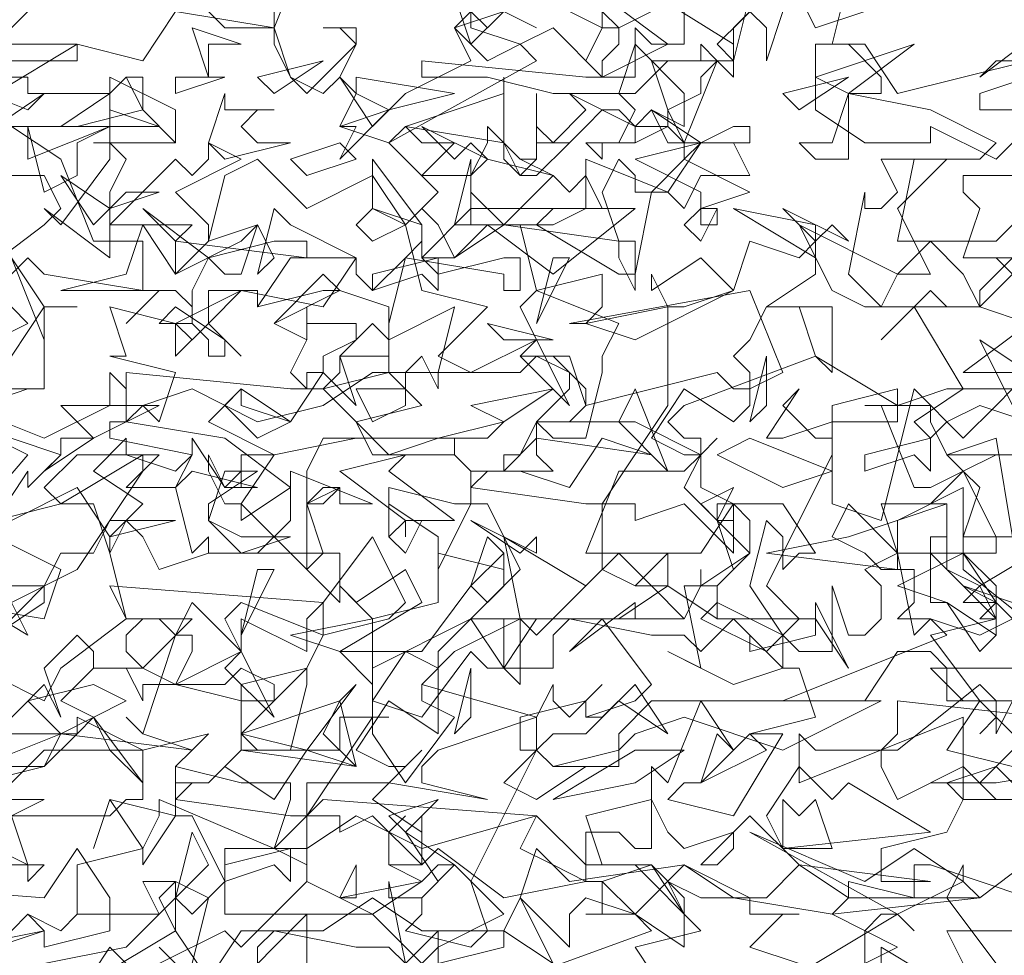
# Model space of a CAD drawing. Header units: millimetres. Extents: x 4234 to 4704, y 1542 to 2004.
# Tile 224 of 256: x 4510.99 to 4516.96, y 1742.47 to 1748.14. Entities that reach past the tile are written whole.
import ezdxf

# ---------------------------------------------------------------- set-up
doc = ezdxf.new("R2010")
doc.units = ezdxf.units.MM
doc.layers.add('BOD', color=40, linetype='Continuous')
doc.layers.add('DIMENSIONS', color=7, linetype='Continuous')

# ---------------------------------------------------------------- blocks, each defined once
blk = doc.blocks.new('A$Cf9015526')
at = {"color": 116, "lineweight": 0, "true_color": 0x136734}
for points in [[(0.5552, 1.5545), (0.644, 1.5767), (0.6662, 1.6211), (0.5552, 1.6211)], [(0.4886, 1.8432), (0.6218, 1.9986), (0.533, 2.0431)], [(2.1097, 2.5538), (1.9098, 2.4872), (1.9098, 2.465), (1.9542, 2.465)], [(1.9986, 1.8876), (1.9098, 1.8876), (1.8876, 1.8876), (1.8876, 1.9542), (1.7988, 1.9098), (1.7988, 1.8654), (1.8876, 1.8654), (1.7988, 1.821), (1.8654, 1.7988), (1.9098, 1.7322), (1.932, 1.7544), (1.932, 1.7988), (1.8876, 1.821), (1.9542, 1.7988)], [(2.0875, 1.71), (1.8654, 1.71), (1.8432, 1.71), (1.8876, 1.6655), (1.9986, 1.6655)], [(2.0209, 1.5545), (1.932, 1.6433), (1.9098, 1.6211), (1.932, 1.6433), (1.932, 1.6655), (1.9098, 1.6877), (1.7988, 1.5989), (1.7766, 1.5989), (1.7766, 1.5767), (1.7988, 1.5323), (1.8876, 1.5767), (1.932, 1.5323), (1.9764, 1.5323)], [(1.9764, 1.3991), (1.8432, 1.4435), (1.821, 1.4435), (1.821, 1.3991), (1.7322, 1.4213), (1.7322, 1.3991), (1.71, 1.3768), (1.7988, 1.3324), (1.7544, 1.3102), (1.821, 1.2436), (1.8876, 1.3102), (1.8654, 1.3546), (1.9764, 1.3546)], [(0.9993, 1.288), (0.9993, 1.3546), (0.9993, 1.3768), (0.8883, 1.2658)], [(0.8217, 1.3102), (0.7995, 1.3324), (0.8217, 1.3102)], [(0.8439, 1.3102), (0.8661, 1.3991), (0.8217, 1.4213), (0.7773, 1.4213), (0.7995, 1.3768), (0.6884, 1.3768), (0.6662, 1.3546), (0.6218, 1.3768), (0.6662, 1.3546), (0.6884, 1.3768), (0.6884, 1.4435), (0.7773, 1.4657), (0.7995, 1.5101), (0.7995, 1.5323), (0.9549, 1.4657), (0.9771, 1.5323), (0.9771, 1.5545), (0.9549, 1.5545), (0.9327, 1.5545), (0.9105, 1.5545), (0.8217, 1.5767), (0.8439, 1.5989), (0.7773, 1.6211), (0.755, 1.6433), (0.7773, 1.6211), (0.8217, 1.7544), (0.8439, 1.7544), (0.8439, 1.7322), (0.8217, 1.6877), (0.9105, 1.6655), (0.9105, 1.6877), (0.9993, 1.71), (0.9549, 1.6655), (0.9327, 1.6655), (0.9105, 1.6655), (0.9105, 1.5989), (1.0437, 1.5989), (1.0437, 1.6433), (1.0659, 1.6433), (1.1104, 1.6433), (1.0882, 1.6433), (1.0882, 1.6211), (1.1326, 1.5545), (1.1992, 1.6433), (1.1548, 1.6655), (1.1548, 1.6877), (1.177, 1.71), (1.1326, 1.7322), (1.0882, 1.6655), (1.0882, 1.6877), (1.0437, 1.7322), (1.1548, 1.7322), (1.2214, 1.821), (1.2436, 1.7988), (1.288, 1.8432), (1.2436, 1.932), (1.2214, 1.932), (1.177, 1.8432), (1.177, 1.8876), (1.1104, 1.932), (1.1104, 1.8876), (1.1104, 1.9542), (1.1992, 1.932), (1.2214, 1.932), (1.2214, 1.9764), (1.1992, 1.9986), (1.2214, 1.9764), (1.2658, 1.9764), (1.2436, 1.9764), (1.2214, 1.9542), (1.3768, 1.932), (1.3991, 1.932), (1.4879, 2.0653), (1.4879, 2.1985), (1.5101, 2.1985), (1.5767, 2.2207), (1.5989, 2.2873), (1.6655, 2.2651), (1.6877, 2.2873), (1.6877, 2.2429), (1.6211, 2.1985), (1.71, 2.1985), (1.71, 2.1097), (1.6877, 2.1319), (1.6655, 2.1985), (1.6433, 2.1985), (1.6211, 2.1985), (1.5989, 2.1541), (1.5767, 2.1319), (1.5989, 2.1097), (1.5989, 2.0653), (1.5767, 2.0431), (1.5101, 2.0875), (1.4657, 2.0209), (1.5101, 1.9986), (1.5323, 1.9986), (1.5545, 2.0209), (1.5323, 1.9986), (1.5101, 1.9542), (1.5545, 1.9098), (1.5767, 1.9098), (1.5545, 1.9098), (1.5545, 1.932), (1.5767, 1.932), (1.5767, 1.8654), (1.5101, 1.932), (1.4435, 1.9098), (1.4435, 1.932), (1.4213, 1.932), (1.3991, 1.932), (1.3991, 1.8432), (1.4435, 1.821), (1.4879, 1.8654), (1.4879, 1.821), (1.4657, 1.821), (1.4435, 1.821), (1.3991, 1.8432), (1.3102, 1.7544), (1.288, 1.7766), (1.1992, 1.7322), (1.1548, 1.6877), (1.3102, 1.6433), (1.3324, 1.6877), (1.3324, 1.6655), (1.3546, 1.6433), (1.3991, 1.6877), (1.3768, 1.6655), (1.3768, 1.6433), (1.3991, 1.6433), (1.4435, 1.6877), (1.4879, 1.6211), (1.4213, 1.6655), (1.3768, 1.6211), (1.3324, 1.6211), (1.3102, 1.5989), (1.3324, 1.5767), (1.3768, 1.5767), (1.3102, 1.5323), (1.2658, 1.5545), (1.3102, 1.5989), (1.3102, 1.6433), (1.177, 1.5989), (1.1548, 1.5767), (1.1548, 1.5545), (1.2436, 1.5323), (1.1104, 1.5545), (0.9993, 1.5545), (0.9993, 1.4435), (0.9549, 1.4657), (0.8883, 1.4657), (0.8883, 1.3768), (1.0882, 1.3768), (1.1548, 1.3102), (1.177, 1.3324), (1.177, 1.3546), (1.177, 1.3324), (1.2658, 1.3768), (1.1992, 1.4435), (1.177, 1.4435), (1.1548, 1.4213), (1.1104, 1.4435), (1.1104, 1.4879), (1.1326, 1.5101), (1.1104, 1.4879), (1.1104, 1.4435), (1.1326, 1.4435), (1.1548, 1.4435), (1.177, 1.4657), (1.2658, 1.3991), (1.3768, 1.4213), (1.3768, 1.4879), (1.4213, 1.4879), (1.4435, 1.4657), (1.4657, 1.4657), (1.4657, 1.5767), (1.4879, 1.5545), (1.5323, 1.6655), (1.5767, 1.5989), (1.5545, 1.6211), (1.5323, 1.5545), (1.5101, 1.5545), (1.4879, 1.5323), (1.5767, 1.5101), (1.6433, 1.6211), (1.6211, 1.6211), (1.5989, 1.6211), (1.6877, 1.6433), (1.6655, 1.71), (1.6433, 1.71), (1.5767, 1.6877), (1.4879, 1.7322), (1.5323, 1.71), (1.5101, 1.821), (1.5545, 1.821), (1.5545, 1.7988), (1.5323, 1.7766), (1.6211, 1.7322), (1.6655, 1.7766), (1.6211, 1.821), (1.71, 1.9986), (1.71, 2.0209), (1.71, 2.0653), (1.7988, 2.0875), (1.7988, 2.0653), (1.8654, 2.0875), (1.8876, 2.0875), (1.821, 2.1985), (1.7766, 2.1541), (1.8432, 2.2207), (1.8654, 2.1985), (1.9098, 2.1985), (1.9542, 2.2429), (1.932, 2.2651), (1.9542, 2.2429)], [(1.9986, 2.354), (1.932, 2.2873), (1.9098, 2.2873), (1.8876, 2.2873), (1.7988, 2.2873), (1.821, 2.3984), (1.9098, 2.3984), (1.932, 2.4206), (1.8432, 2.465), (1.7322, 2.4872), (1.7322, 2.465), (1.7322, 2.4206), (1.7322, 2.3984), (1.6877, 2.3984), (1.6655, 2.4206), (1.71, 2.4206), (1.7322, 2.4872), (1.7544, 2.4872), (1.7766, 2.4872), (1.7766, 2.5094), (1.7322, 2.5538), (1.6877, 2.5538), (1.7544, 2.5538), (1.7988, 2.4872), (1.9764, 2.5316)], [(0.8661, 2.5982), (0.8883, 2.576), (0.9549, 2.576), (0.9993, 2.6871)], [(0.9549, 2.5982), (0.9549, 2.576), (0.8217, 2.5982), (0.7773, 2.5316), (0.6884, 2.5538), (0.5774, 2.4872), (0.5552, 2.4206), (0.5774, 2.4872), (0.4886, 2.5094), (0.4664, 2.5094), (0.4886, 2.5094), (0.533, 2.5316), (0.4886, 2.576), (0.5996, 2.576), (0.644, 2.6205)], [(1.5989, 2.6205), (1.5767, 2.5316), (1.4879, 2.5316), (1.4435, 2.4872), (1.3324, 2.4872), (1.2436, 2.5094), (1.177, 2.5094), (1.1548, 2.5094), (1.1548, 2.5316), (1.3768, 2.5094), (1.4435, 2.5094), (1.4435, 2.5316), (1.4435, 2.576), (1.4657, 2.5538), (1.5101, 2.5538), (1.5101, 2.6205)], [(1.2658, 2.5982), (1.3102, 2.576), (1.2658, 2.5982)], [(1.7322, 2.6427), (1.71, 2.5538), (1.6877, 2.5538), (1.6877, 2.465), (1.7544, 2.4206), (1.8432, 2.4206), (1.8432, 2.4428), (1.932, 2.3984), (1.9542, 2.4206)], [(1.9986, 2.3762), (1.8876, 2.3762), (1.8876, 2.354), (1.9098, 2.3318), (1.8876, 2.2651), (1.9542, 2.2651), (1.9098, 2.2207), (1.9098, 2.1985), (1.9764, 2.1763), (1.8876, 2.1097), (1.9764, 2.1097)], [(1.9542, 2.0875), (1.932, 2.0653), (1.8876, 2.0209), (1.821, 2.0875), (1.7766, 1.9098), (1.71, 1.932), (1.71, 2.0431), (1.6433, 2.0209), (1.6211, 2.0209), (1.6655, 2.0875), (1.6433, 2.0653), (1.6877, 2.0209), (1.71, 2.0209), (1.71, 2.0431), (1.7988, 2.0431), (1.7988, 2.0653), (1.6877, 2.1319), (1.5101, 2.0653), (1.4879, 2.0431), (1.5101, 2.0209), (1.5323, 2.0209), (1.5323, 1.9542), (1.5767, 1.932), (1.6433, 1.932), (1.6877, 1.8654), (1.6655, 1.8654), (1.6433, 1.8432), (1.6433, 1.8876), (1.6211, 1.9098), (1.5989, 1.821), (1.6433, 1.7544), (1.6655, 1.7322), (1.71, 1.7322), (1.71, 1.821), (1.7322, 1.7544), (1.7544, 1.7544), (1.7766, 1.7766), (1.7766, 1.821), (1.7544, 1.8432), (1.7988, 1.8654), (1.821, 1.7544), (1.8432, 1.7766), (1.9098, 1.7544), (1.9542, 1.7766), (1.932, 1.7988), (1.8876, 1.7988), (1.9098, 1.821), (1.8654, 1.8432), (1.8654, 1.932), (1.8432, 1.932), (1.8876, 1.9764), (1.8654, 1.9986), (1.9542, 1.9986), (1.932, 1.9986), (1.8876, 1.9764), (1.9098, 1.9542), (1.8876, 1.8876), (1.8876, 1.8432), (1.9986, 1.7544)], [(1.9542, 1.6655), (1.932, 1.6211), (1.932, 1.6433), (1.9098, 1.6655), (1.8654, 1.5989), (1.9542, 1.5767)], [(1.9764, 1.5323), (1.932, 1.5767), (1.8654, 1.5545), (1.8876, 1.5323), (1.8654, 1.4879), (1.7766, 1.4657), (1.7766, 1.4435), (1.7766, 1.4213), (1.8432, 1.4213), (1.6655, 1.4435), (1.5989, 1.5101), (1.5323, 1.4435), (1.5545, 1.4435), (1.5767, 1.4657), (1.5767, 1.4879), (1.5101, 1.4657), (1.4879, 1.4879), (1.4657, 1.5323), (1.3768, 1.5101), (1.3991, 1.4435), (1.4657, 1.4435), (1.3991, 1.4213), (1.4435, 1.3768), (1.5101, 1.3324), (1.5101, 1.3768), (1.4879, 1.4213), (1.5323, 1.3991), (1.5989, 1.3991), (1.5989, 1.3768), (1.6655, 1.3768), (1.6433, 1.3768), (1.5989, 1.3324), (1.6655, 1.3102)], [(1.6877, 1.3102), (1.7988, 1.3768), (1.821, 1.3546), (1.7988, 1.3768), (1.7766, 1.3768), (1.7544, 1.3546), (1.7544, 1.3102)], [(1.7766, 1.3102), (1.7766, 1.3324), (1.8876, 1.2658)], [(1.932, 1.3102), (1.8654, 1.3991), (1.8876, 1.4435), (1.8876, 1.4213), (1.9098, 1.3991), (1.9986, 1.4657)], [(0.7773, 1.288), (0.7328, 1.3324), (0.6884, 1.2658)], [(0.644, 1.3102), (0.755, 1.3324), (0.8217, 1.3991), (0.8439, 1.3768), (0.8883, 1.4213), (0.8439, 1.5101), (0.8217, 1.5101), (0.7773, 1.4435), (0.7773, 1.4657), (0.7328, 1.5323), (0.7106, 1.4657), (0.7328, 1.5323), (0.8217, 1.5101), (0.8217, 1.5545), (0.8217, 1.5767), (0.8217, 1.5545), (0.8661, 1.5545), (0.8439, 1.5545), (0.8217, 1.5323), (0.9771, 1.5101), (0.9993, 1.5101), (1.0882, 1.6433), (1.0882, 1.7766), (1.177, 1.7988), (1.177, 1.8654), (1.2658, 1.8432), (1.2658, 1.8654), (1.2658, 1.821), (1.2214, 1.7766), (1.288, 1.7766), (1.288, 1.6877), (1.2658, 1.71), (1.2658, 1.7766), (1.2436, 1.7766), (1.2214, 1.7766), (1.177, 1.7322), (1.177, 1.71), (1.177, 1.6877), (1.177, 1.6433), (1.177, 1.6211), (1.1104, 1.6655), (1.0659, 1.5989), (1.1104, 1.5767), (1.1326, 1.5767), (1.1548, 1.5989), (1.1326, 1.5767), (1.0882, 1.5323), (1.1548, 1.4879), (1.1548, 1.5101), (1.1548, 1.4435), (1.0882, 1.5101), (1.0437, 1.4879), (1.0437, 1.5101), (1.0215, 1.5101), (0.9993, 1.5101), (0.9993, 1.4213), (1.0437, 1.3991), (1.0659, 1.4435), (1.0659, 1.4213), (1.0659, 1.3991), (1.0437, 1.3991), (0.9993, 1.4213), (0.9105, 1.3324), (0.8883, 1.3546), (0.7995, 1.3102)], [(1.1326, 1.3102), (1.1104, 1.4213), (1.1104, 1.3991), (1.1548, 1.3991), (1.1548, 1.3768), (1.1326, 1.3546), (1.2214, 1.3324), (1.2436, 1.3546), (1.2214, 1.4213), (1.3102, 1.5989), (1.288, 1.5989), (1.288, 1.6433), (1.3768, 1.6655), (1.3768, 1.6433), (1.4435, 1.6655), (1.4657, 1.6877), (1.3991, 1.7766), (1.3546, 1.7322), (1.4435, 1.7988), (1.4435, 1.7766), (1.5101, 1.7766), (1.5323, 1.821), (1.5323, 1.8432), (1.5323, 1.821), (1.5989, 1.8654), (1.5989, 1.9098), (1.5767, 1.932), (1.5323, 1.8654), (1.4879, 1.8654), (1.4657, 1.8654), (1.3768, 1.8654), (1.4213, 1.9764), (1.5101, 1.9764), (1.5323, 1.9986), (1.4435, 2.0431), (1.3324, 2.0431), (1.3102, 2.0431), (1.3102, 1.9986), (1.3324, 1.9764), (1.2658, 1.9764), (1.2658, 1.9986), (1.288, 1.9986), (1.3102, 2.0431), (1.3546, 2.0431), (1.3768, 2.0653), (1.3768, 2.0875), (1.3324, 2.1319), (1.288, 2.1319), (1.3546, 2.1319), (1.3768, 2.0653), (1.5545, 2.1097), (1.5767, 2.0875), (1.5989, 2.0875), (1.6433, 2.1097), (1.5989, 2.2207), (1.3546, 2.1763), (1.3768, 2.1763), (1.3991, 2.1985), (1.3991, 2.2429), (1.3102, 2.2207), (1.288, 2.3095), (1.1992, 2.3095), (1.2214, 2.3984), (1.2214, 2.3762), (1.2436, 2.3984), (1.2214, 2.3762), (1.2214, 2.354), (1.2658, 2.3095), (1.3324, 2.3762), (1.3546, 2.354), (1.3768, 2.3762), (1.3991, 2.3318), (1.3324, 2.3318), (1.3102, 2.3095), (1.4213, 2.2429), (1.4435, 2.2429), (1.4657, 2.354), (1.5101, 2.3984), (1.5101, 2.4206), (1.4879, 2.4428), (1.4435, 2.4206), (1.4435, 2.4428), (1.4213, 2.465), (1.3991, 2.465), (1.3768, 2.4428), (1.3546, 2.4206), (1.3102, 2.4206), (1.3102, 2.4872), (1.3102, 2.4428), (1.3324, 2.4206), (1.3768, 2.465), (1.3546, 2.4872), (1.4435, 2.4428), (1.4879, 2.4428), (1.4879, 2.465), (1.5101, 2.4206), (1.5545, 2.5316), (1.5767, 2.5094), (1.5767, 2.5316), (1.5767, 2.5538), (1.3991, 2.6649)], [(1.3991, 2.6205), (1.4879, 2.5538), (1.3991, 2.5094), (1.3324, 2.576), (1.288, 2.5538), (1.3102, 2.5316), (1.1104, 2.4206), (1.0437, 2.4428), (1.0659, 2.4872), (1.0437, 2.5094), (1.0215, 2.4872), (0.9771, 2.5094), (0.9549, 2.5538), (0.9549, 2.576), (0.9771, 2.5094), (0.9993, 2.4872), (1.0659, 2.5538), (1.0437, 2.576), (1.0215, 2.576), (1.0659, 2.576), (1.0659, 2.5538), (1.0437, 2.5094), (1.0882, 2.4428), (1.1326, 2.4872), (1.2214, 2.5316), (1.1992, 2.576), (1.2658, 2.5982)], [(0.5996, 2.5538), (0.6884, 2.5538), (0.6884, 2.5316), (0.5108, 2.5316)], [(0.5108, 2.5094), (0.6218, 2.465), (0.644, 2.4872), (0.5774, 2.4428)], [(0.5774, 2.2207), (0.6218, 2.1763), (0.5774, 2.1541)], [(1.9986, 2.5316), (1.932, 2.5316), (1.9098, 2.5094), (1.9986, 2.576)], [(0.7106, 2.4206), (0.8217, 2.4206), (0.7106, 2.4206)], [(0.533, 2.0653), (0.644, 2.0209), (0.7328, 2.0653), (0.7328, 2.1097), (0.755, 2.0875), (0.755, 2.0431), (0.7328, 2.0431), (0.7328, 2.0209), (0.8439, 1.9986), (0.8217, 1.9764), (0.755, 1.9986), (0.6884, 1.9986), (0.644, 1.9542), (0.6662, 1.932), (0.5774, 1.9098), (0.6218, 1.9764), (0.6218, 1.9542), (0.6662, 1.9986), (0.533, 2.0431)], [(2.0209, 1.8876), (1.9098, 1.821), (1.932, 1.7766), (1.932, 1.7544), (1.8654, 1.7988), (1.8432, 1.7988), (1.8432, 1.8876), (1.8654, 1.8876), (1.8654, 1.8654), (1.932, 1.8654), (1.932, 1.8876), (1.8876, 1.9764), (1.8432, 1.9542), (1.821, 1.9542), (1.7766, 2.0653), (1.7544, 2.0653), (1.8432, 2.0653), (1.8432, 2.0431), (1.8654, 1.9986), (1.932, 2.0209), (1.9542, 1.8876)], [(0.5552, 1.5767), (0.6662, 1.6211), (0.8439, 1.5989), (0.8661, 1.6211), (0.7773, 1.5989), (0.644, 1.5989), (0.5996, 1.5545)], [(0.5996, 1.5323), (0.6218, 1.5323), (0.644, 1.5323), (0.5996, 1.5101), (0.6218, 1.4435), (0.5996, 1.4435)], [(0.5108, 1.7988), (0.644, 1.7766), (0.6662, 1.8432), (0.5774, 1.8876)], [(0.5996, 1.9098), (0.6884, 1.9542), (0.7328, 1.8876), (0.7773, 1.932), (0.7106, 1.9764), (0.755, 2.0209), (0.755, 1.9986), (0.7995, 1.9986), (0.755, 1.9542), (0.8217, 1.9542), (0.8439, 1.9986), (0.8439, 2.0209), (0.8883, 1.9542), (0.9105, 1.9764), (0.8883, 1.9542), (0.9327, 1.9542), (0.8439, 1.9764), (0.8217, 1.9542), (0.8439, 1.8654), (0.8661, 1.8876), (0.8661, 1.8654), (0.9327, 1.8654), (0.9771, 1.9098), (0.9771, 1.9764), (1.0882, 1.932), (1.0437, 1.932), (1.0437, 1.9542), (1.0215, 1.9542), (0.9993, 1.932), (1.0215, 1.8654), (1.0437, 1.8654), (1.0437, 1.7988), (0.9993, 1.8432), (1.0215, 1.8654), (0.8661, 1.8654), (0.7995, 1.8432), (0.7773, 1.8876), (0.755, 1.9098), (0.7328, 1.8654), (0.755, 1.7766), (0.8439, 1.7766), (0.7773, 1.71), (0.8217, 1.6877), (0.9105, 1.7322), (0.8883, 1.7766), (0.9105, 1.7988), (1.0215, 1.7544), (0.9993, 1.71), (0.9993, 1.6877), (0.9771, 1.5989), (0.9327, 1.5989), (0.9105, 1.6211), (0.9549, 1.6655), (0.9549, 1.6877), (0.9105, 1.71), (0.8883, 1.6877), (0.7773, 1.6877), (0.7773, 1.6655), (0.755, 1.71), (0.7328, 1.71), (0.7106, 1.71), (0.7106, 1.7322), (0.6884, 1.7544), (0.644, 1.71), (0.6662, 1.6433), (0.644, 1.6877), (0.5774, 1.6211)], [(0.5996, 1.5767), (0.644, 1.5767), (0.6884, 1.6211), (0.5552, 1.6211)], [(0.5108, 1.7322), (0.644, 1.6655), (0.6662, 1.71), (0.755, 1.7766), (0.7328, 1.821), (1.0215, 1.7988), (1.0882, 1.8876), (1.1326, 1.7988), (1.1104, 1.7766), (1.0215, 1.7544), (1.0215, 1.7766), (1.0215, 1.7988), (0.9993, 1.7766), (0.9993, 1.7322), (0.9105, 1.7766), (0.9105, 1.7544), (0.9105, 1.7322), (0.8439, 1.7988), (0.8217, 1.7544), (0.7995, 1.7766), (0.7773, 1.7766), (0.755, 1.7544), (0.755, 1.7322), (0.7773, 1.71), (0.7106, 1.71), (0.6662, 1.6655), (0.7106, 1.6433), (0.7773, 1.5545), (0.7773, 1.5323), (0.755, 1.5323), (0.7328, 1.5101), (0.533, 1.5101)], [(0.2887, 1.288), (0.3775, 1.3546), (0.3553, 1.4213), (0.644, 1.3991), (0.6884, 1.4657), (0.7328, 1.3991), (0.7328, 1.3546), (0.644, 1.3324), (0.644, 1.3546), (0.6218, 1.3768), (0.5996, 1.3546), (0.5996, 1.3324), (0.533, 1.3546), (0.5108, 1.3324), (0.4664, 1.3768), (0.4219, 1.3324), (0.3997, 1.3546), (0.3775, 1.3546), (0.3775, 1.3324), (0.3775, 1.3102)]]:
    blk.add_lwpolyline(points, dxfattribs=at)
for points in [[(1.2658, 2.5982), (1.2214, 2.5538), (1.1992, 2.6205), (1.2436, 2.576)], [(1.4435, 2.5982), (1.4657, 2.5982), (1.4213, 2.576), (1.4213, 2.5538), (1.3991, 2.5316), (1.3991, 2.5094), (1.3768, 2.5316), (1.3991, 2.576), (1.3546, 2.5982), (1.3991, 2.5982), (1.4213, 2.576), (1.3991, 2.576), (1.3991, 2.6205), (1.4213, 2.6205)], [(1.6211, 2.5316), (1.6211, 2.576), (1.5989, 2.5982), (1.5767, 2.576), (1.5767, 2.5316), (1.5545, 2.5538), (1.6211, 2.6205), (1.6433, 2.5982)], [(1.6877, 2.576), (1.6655, 2.6205), (1.7544, 2.5982)], [(1.288, 2.5538), (1.2436, 2.5316), (1.1992, 2.576), (1.2214, 2.5982), (1.2214, 2.576)], [(0.8661, 2.5538), (0.8661, 2.5094), (0.8439, 2.576), (0.9105, 2.5538)], [(1.5101, 2.4428), (1.4657, 2.465), (1.4435, 2.4428), (1.4435, 2.4206), (1.3991, 2.4206), (1.3991, 2.3984), (1.3768, 2.4206), (1.4213, 2.4206), (1.4435, 2.465), (1.4213, 2.4872), (1.4435, 2.5538), (1.5101, 2.4872)], [(1.5323, 2.5094), (1.5323, 2.4872), (1.4879, 2.465), (1.4657, 2.5316), (1.5323, 2.5316), (1.5323, 2.5538), (1.5545, 2.5316)], [(1.6877, 2.5094), (1.821, 2.5538), (1.7322, 2.4872)], [(0.9549, 2.4872), (0.9327, 2.5094), (1.0215, 2.5316)], [(0.7328, 2.4872), (0.755, 2.5094), (0.7773, 2.5094), (0.7773, 2.465), (0.6884, 2.4428), (0.5996, 2.4428), (0.5996, 2.5094), (0.6218, 2.5094), (0.6218, 2.4872)], [(0.755, 2.3984), (0.7328, 2.354), (0.7328, 2.3318), (0.7328, 2.3095), (0.8217, 2.3984), (0.8439, 2.3762), (0.8661, 2.3984), (0.8661, 2.4206), (0.9105, 2.3984), (0.8217, 2.354), (0.8661, 2.3095), (0.8661, 2.2873), (0.8217, 2.2429), (0.8217, 2.2873), (0.8439, 2.3095), (0.7995, 2.3095), (0.7328, 2.3095), (0.7328, 2.2651), (0.644, 2.3318), (0.6662, 2.3095), (0.7328, 2.3984), (0.7328, 2.5094), (0.7328, 2.4206)], [(0.8217, 2.4206), (0.7773, 2.465), (0.755, 2.5094), (0.7328, 2.4872), (0.7328, 2.5094), (0.8217, 2.465)], [(0.8217, 2.4872), (0.8217, 2.5094), (0.8883, 2.5094)], [(1.1104, 2.465), (1.0437, 2.3984), (1.0659, 2.4428), (1.0437, 2.4428), (1.1104, 2.465), (1.0659, 2.4872), (1.0659, 2.5094), (1.1992, 2.4872)], [(1.1326, 2.4428), (1.2658, 2.4872), (1.2658, 2.5094), (1.2658, 2.4206)], [(1.6655, 2.465), (1.6433, 2.4872), (1.7322, 2.5094)], [(0.7995, 2.4428), (0.6662, 2.4428), (0.7328, 2.4872), (0.7328, 2.465)], [(0.9549, 2.465), (0.9327, 2.465), (0.9105, 2.4428), (0.9327, 2.4206), (0.9771, 2.4206), (0.8883, 2.3984), (0.8661, 2.4206), (0.8883, 2.4872), (0.8883, 2.465)], [(1.5767, 2.4428), (1.5989, 2.4428), (1.5989, 2.4206), (1.4879, 2.4206), (1.4657, 2.465), (1.5323, 2.4206)], [(0.6662, 2.3984), (0.7106, 2.2873), (0.7773, 2.2873), (0.7773, 2.2207), (0.644, 2.2429), (0.6218, 2.2651), (0.5774, 2.2207), (0.533, 2.2207), (0.4441, 2.1985), (0.4441, 2.2207), (0.4886, 2.2651), (0.533, 2.2207), (0.5552, 2.2429), (0.644, 2.3095), (0.6662, 2.3318), (0.644, 2.3762), (0.5996, 2.3762), (0.5774, 2.354), (0.5774, 2.3095), (0.5552, 2.3762), (0.5996, 2.4428)], [(0.7328, 2.4428), (0.6884, 2.4206), (0.6884, 2.3762), (0.644, 2.354), (0.6218, 2.4428), (0.6218, 2.3984)], [(1.1992, 2.4206), (1.1548, 2.3762), (1.2214, 2.3762), (1.2436, 2.4206), (1.2436, 2.4428), (1.288, 2.3984), (1.3102, 2.3984), (1.288, 2.3984), (1.3324, 2.3762), (1.2436, 2.3984), (1.2214, 2.3762), (1.2214, 2.3095), (1.2436, 2.3095), (1.2658, 2.3095), (1.3324, 2.3095), (1.3768, 2.3318), (1.3768, 2.3984), (1.4879, 2.354), (1.4435, 2.354), (1.4435, 2.3762), (1.4213, 2.3984), (1.3991, 2.354), (1.4213, 2.2873), (1.4435, 2.2873), (1.4435, 2.2207), (1.4213, 2.2651), (1.4213, 2.2873), (1.2658, 2.3095), (1.1992, 2.2651), (1.177, 2.3095), (1.1548, 2.3318), (1.1326, 2.3095), (1.1548, 2.2207), (1.2436, 2.1985), (1.177, 2.1319), (1.2214, 2.1097), (1.3102, 2.1541), (1.288, 2.1985), (1.3102, 2.2207), (1.4213, 2.1763), (1.3991, 2.1319), (1.3991, 2.1097), (1.3768, 2.0209), (1.3324, 2.0209), (1.3102, 2.0431), (1.3546, 2.0875), (1.3546, 2.1097), (1.3102, 2.1319), (1.288, 2.1097), (1.177, 2.1097), (1.177, 2.0875), (1.1548, 2.1319), (1.1326, 2.1097), (1.1104, 2.1097), (1.1104, 2.1541), (1.0882, 2.1763), (1.0437, 2.1319), (1.0659, 2.0653), (1.0215, 2.1097), (0.9771, 2.0431), (0.9105, 2.0875), (0.8661, 2.0431), (0.9549, 1.9986), (1.0659, 2.0209), (1.2436, 2.0209), (1.2658, 2.0431), (1.177, 2.0209), (1.0215, 2.0209), (0.9993, 1.9764), (0.9993, 1.9542), (0.9993, 1.932), (1.0215, 1.932), (1.0437, 1.9542), (0.9993, 1.932), (0.9993, 1.8654), (0.9993, 1.8432), (0.9105, 1.932), (0.9105, 1.9098), (0.9771, 1.9542), (0.8883, 2.0209), (0.755, 2.0431), (0.7773, 2.0653), (0.7995, 2.0431), (0.8217, 2.1097), (0.7328, 2.1319), (0.755, 2.1319), (0.7328, 2.1985), (0.8217, 2.1763), (0.9105, 2.2207), (1.0215, 2.1985), (1.0659, 2.2651), (0.9771, 2.3095), (0.9549, 2.3318), (0.9327, 2.2429), (0.9549, 2.2651), (0.9327, 2.3095), (0.8661, 2.2873), (0.8883, 2.3762), (0.9327, 2.3984), (0.9993, 2.3318), (1.0882, 2.3762), (1.1326, 2.3095), (1.177, 2.354), (1.1104, 2.4206), (1.1326, 2.4428), (1.1548, 2.4206)], [(1.2214, 2.4206), (1.2436, 2.3984), (1.1548, 2.4428), (1.1992, 2.3984)], [(0.9993, 2.3762), (0.9771, 2.3984), (1.0437, 2.4206), (1.0659, 2.3984)], [(1.3102, 2.3984), (1.3102, 2.4206), (1.3324, 2.4206), (1.3546, 2.4206), (1.3102, 2.3762), (1.288, 2.3762), (1.2658, 2.3984), (1.2658, 2.4206), (1.288, 2.3762)], [(1.5989, 2.354), (1.5323, 2.3318), (1.5545, 2.3318), (1.5545, 2.3095), (1.5323, 2.3095), (1.5323, 2.354), (1.4435, 2.3984), (1.5323, 2.4206), (1.5101, 2.3984)], [(1.5989, 2.3762), (1.5323, 2.3762), (1.5101, 2.3318), (1.4879, 2.354), (1.5323, 2.4206), (1.5767, 2.4206)], [(1.1548, 2.2651), (1.177, 2.2429), (1.2658, 2.2651), (1.288, 2.2651), (1.288, 2.2207), (1.2658, 2.2207), (1.2658, 2.2429), (1.1326, 2.2651), (1.1104, 2.1763), (1.1104, 2.1541), (1.1992, 2.1985), (1.177, 2.1097), (1.0882, 2.1097), (1.0215, 2.0653), (0.9327, 2.0431), (0.8439, 2.0875), (0.7773, 2.0653), (0.755, 2.0653), (0.755, 2.1097), (0.9771, 2.0875), (1.0215, 2.0875), (1.0437, 2.1097), (1.0437, 2.1319), (1.0659, 2.1319), (1.1104, 2.1319), (1.1104, 2.1985), (1.0437, 2.2207), (1.0215, 2.2207), (0.9327, 2.1985), (0.9327, 2.2207), (0.9105, 2.2207), (0.8661, 2.1763), (0.9105, 2.1319), (0.8661, 2.1763), (0.8661, 2.2207), (0.9327, 2.2207), (0.9327, 2.1985), (0.9771, 2.2651), (1.0659, 2.2651), (1.0659, 2.2429), (1.0882, 2.2207), (1.1326, 2.2651), (1.1548, 2.2873), (1.1548, 2.3095), (1.0882, 2.3318), (1.0882, 2.3984), (1.1548, 2.3095)], [(1.7988, 2.3318), (1.8432, 2.2429), (1.7988, 2.2429), (1.7766, 2.1985), (1.7322, 2.2429), (1.7544, 2.354), (1.7544, 2.3318), (1.7766, 2.3318), (1.7988, 2.354), (1.7766, 2.3984), (1.8654, 2.3984)], [(0.755, 2.354), (0.7995, 2.354), (0.7328, 2.3318), (0.7106, 2.3095), (0.6662, 2.3762), (0.7328, 2.3318)], [(0.9549, 2.2873), (0.9993, 2.2873), (0.9993, 2.2651), (0.8217, 2.2873), (0.7773, 2.3318), (0.8661, 2.2651)], [(1.0882, 2.2873), (1.0659, 2.3095), (1.0882, 2.3318), (1.1326, 2.3095)], [(1.3324, 2.2429), (1.2436, 2.3095), (1.1992, 2.2651), (1.177, 2.2651), (1.177, 2.2207), (1.1548, 2.2429), (1.0882, 2.2207), (1.0882, 2.2429), (1.177, 2.2651), (1.1548, 2.2651), (1.2214, 2.3318), (1.4435, 2.3318)], [(1.5323, 2.2873), (1.5101, 2.3095), (1.5323, 2.3318), (1.5545, 2.3318)], [(1.6877, 2.2651), (1.5767, 2.3318), (1.6877, 2.3095)], [(1.71, 2.3095), (1.7322, 2.2873), (1.6433, 2.3318), (1.6877, 2.2873)], [(0.9105, 2.2873), (0.9327, 2.3095), (0.9105, 2.2429), (0.8883, 2.2429), (0.8661, 2.2651), (0.8439, 2.2207), (0.8439, 2.1763), (0.8439, 2.1985), (0.8217, 2.2207), (0.7995, 2.2207), (0.755, 2.1763), (0.7995, 2.2207), (0.6884, 2.2207), (0.6662, 2.2207), (0.755, 2.2429), (0.7773, 2.3095), (0.8217, 2.2429)], [(1.8432, 2.2873), (1.8876, 2.2429), (1.9098, 2.1985), (1.7988, 2.1985), (1.7766, 2.1985), (1.7544, 2.1985), (1.71, 2.2207), (1.6655, 2.3095), (1.7988, 2.2429)], [(0.644, 2.1541), (0.5996, 2.2651), (0.644, 2.1985)], [(1.3102, 2.1763), (1.3324, 2.2651), (1.3546, 2.2651)], [(1.4435, 2.1541), (1.3768, 2.1763), (1.4879, 2.1985), (1.4657, 2.2429), (1.4657, 2.2207), (1.5323, 2.2651), (1.5767, 2.2207)], [(0.9549, 2.1763), (1.0215, 2.2429), (1.0437, 2.2207)], [(0.644, 2.1985), (0.644, 2.1097), (0.644, 2.0875), (0.5996, 2.0875), (0.5774, 2.1541), (0.5996, 2.1319), (0.644, 2.1985), (0.6884, 2.1985)], [(0.8883, 2.1319), (0.8661, 2.1319), (0.8661, 2.1541), (0.8439, 2.1763), (0.7995, 2.1763), (0.8217, 2.1985), (0.8883, 2.1541)], [(1.0437, 2.1763), (1.0659, 2.1763), (1.0659, 2.1541), (1.0215, 2.1319), (1.0215, 2.1097), (0.9993, 2.1097), (0.9993, 2.0875), (0.9771, 2.1097), (0.9993, 2.1541), (0.9549, 2.1763), (0.9993, 2.1541), (0.9993, 2.1985), (0.9993, 2.1763)], [(0.8661, 2.1763), (0.8217, 2.1319), (0.8217, 2.1763), (0.8439, 2.1541)], [(1.2658, 2.1541), (1.2436, 2.1763), (1.3324, 2.1541)], [(1.288, 2.1319), (1.3102, 2.1541), (1.3546, 2.0653)], [(2.0431, 2.0653), (1.9098, 2.1541), (1.9542, 2.0653)], [(1.6211, 2.0653), (1.5989, 2.0431), (1.6211, 2.1319)], [(1.0659, 2.0431), (1.0215, 2.0875), (1.1104, 2.1097), (1.1548, 2.0653)], [(1.1326, 2.0875), (1.1326, 2.0653), (1.0882, 2.0431), (1.0659, 2.0875), (1.1326, 2.0875), (1.1326, 2.1097)], [(0.5552, 2.0653), (0.533, 2.0875), (0.6218, 2.0875)], [(0.9771, 2.0431), (0.9327, 2.0209), (0.8883, 2.0653), (0.9105, 2.0875), (0.9105, 2.0653)], [(1.2658, 2.0431), (1.2214, 2.0653), (1.3324, 2.0875)], [(1.4213, 2.0431), (1.4435, 2.0875), (1.4879, 1.9764)], [(2.0431, 2.0209), (1.9098, 2.0653), (1.8654, 2.0431), (1.8432, 2.0209), (1.8432, 1.9764), (1.821, 1.9986), (1.7544, 1.9764), (1.7544, 1.9986), (1.8432, 2.0209), (1.821, 2.0431), (1.8876, 2.0875), (2.1985, 2.0875)], [(0.7106, 2.0209), (0.644, 1.9764), (0.6662, 1.9986), (0.6662, 2.0209), (0.7106, 2.0209), (0.6662, 2.0653), (0.7995, 2.0653)], [(1.177, 2.0209), (1.1992, 2.0209), (1.1992, 1.9986), (1.0882, 1.9986), (1.0659, 2.0431), (1.1104, 1.9986)], [(1.3991, 2.0209), (1.3546, 1.9542), (1.288, 1.9764), (1.2658, 1.9764), (1.3102, 2.0209), (1.4657, 1.9986)], [(1.6433, 1.9542), (1.5545, 1.9986), (1.5989, 2.0209), (1.71, 1.9764)], [(0.7328, 1.9098), (0.8217, 1.9098), (0.7328, 1.8876), (0.7328, 1.8654), (0.7106, 1.932), (0.6662, 1.932), (0.7773, 1.9986), (0.7773, 1.9764)], [(0.9105, 1.9542), (0.9105, 1.9986), (0.9327, 1.9986), (0.9549, 1.9986), (0.9105, 1.932), (0.8883, 1.932), (0.8661, 1.9764), (0.8661, 1.9986), (0.8883, 1.9542)], [(1.1992, 1.9098), (1.1326, 1.9098), (1.1326, 1.8876), (1.1326, 1.9098), (1.0437, 1.9764), (1.1326, 1.9986), (1.1104, 1.9764)], [(0.8661, 1.932), (0.8661, 1.9098), (0.9105, 1.8876), (0.9771, 1.8876), (0.9105, 1.8654), (0.8661, 1.9098), (0.8883, 1.9764), (0.9327, 1.9764)], [(1.5989, 1.8654), (1.5545, 1.821), (1.5767, 1.8432), (1.5545, 1.9098), (1.5323, 1.932), (1.5767, 1.9542), (1.5545, 1.9098)], [(1.7988, 1.8432), (1.6211, 1.8654), (1.7322, 1.8876), (1.8654, 1.932), (1.7766, 1.932), (1.7988, 1.8654)], [(1.8432, 1.8654), (1.932, 1.7766), (1.8432, 1.7544), (1.9098, 1.6655), (1.8654, 1.6655), (1.8654, 1.71), (1.8432, 1.7322), (1.7988, 1.7322), (1.7544, 1.6655), (1.6433, 1.6655), (1.8654, 1.7544), (1.8432, 1.7766), (1.7988, 1.7766), (1.821, 1.7988), (1.821, 1.8432), (1.7766, 1.8432), (1.7544, 1.8654), (1.71, 1.8876), (1.7322, 1.932), (1.7988, 1.8654)], [(0.5996, 1.7988), (0.6218, 1.7544), (0.5108, 1.821), (0.5108, 1.8432), (0.533, 1.8876), (0.5996, 1.821), (0.644, 1.821), (0.6662, 1.8654), (0.7106, 1.8654), (0.7328, 1.9098), (0.6884, 1.8432)], [(1.1326, 1.8654), (1.1104, 1.8876), (1.1326, 1.9098), (1.1548, 1.9098)], [(1.3102, 1.8876), (1.3102, 1.8654), (1.2214, 1.9098), (1.288, 1.8654)], [(1.2214, 1.821), (1.2436, 1.8876), (1.2658, 1.8654)], [(1.4213, 1.8654), (1.4657, 1.821), (1.5101, 1.7766), (1.3768, 1.7766), (1.3546, 1.7766), (1.288, 1.7766), (1.2658, 1.8876), (1.3768, 1.821)], [(1.932, 1.7766), (1.9098, 1.7766), (1.932, 1.7988), (1.8876, 1.8654), (1.932, 1.821)], [(0.9105, 1.7544), (0.9327, 1.8432), (0.9549, 1.8432)], [(1.0437, 1.7322), (0.9771, 1.7544), (1.0882, 1.7766), (1.0437, 1.821), (1.0659, 1.7988), (1.1326, 1.8432), (1.1548, 1.7988)], [(0.5774, 1.7544), (0.644, 1.821), (0.644, 1.7988)], [(1.6877, 1.7766), (1.6877, 1.7544), (1.5989, 1.7322), (1.5989, 1.7544), (1.5767, 1.7766), (1.5323, 1.7322), (1.5101, 1.7544), (1.4657, 1.7544), (1.3546, 1.7766), (1.3324, 1.7544), (1.3324, 1.71), (1.2436, 1.71), (1.2214, 1.7322), (1.1548, 1.6433), (1.0882, 1.6655), (1.0882, 1.71), (1.2214, 1.7766), (1.2658, 1.71), (1.3102, 1.7766), (1.4213, 1.7766), (1.4879, 1.821), (1.5545, 1.7766)], [(1.6433, 1.71), (1.5989, 1.7544), (1.5767, 1.7766), (1.5545, 1.7766), (1.5545, 1.7988), (1.6433, 1.7544)], [(1.6877, 1.7766), (1.6877, 1.7988), (1.7322, 1.71)], [(0.8883, 1.71), (0.9105, 1.7322), (0.9549, 1.6433)], [(1.2214, 1.6433), (1.1992, 1.6211), (1.2214, 1.71)], [(1.9986, 1.5989), (2.0209, 1.5767), (1.9986, 1.5545), (2.0875, 1.4657), (1.9986, 1.4213), (2.0431, 1.4657), (1.9542, 1.5323), (1.8876, 1.5323), (1.8876, 1.6433), (1.6655, 1.5545), (1.6655, 1.5767), (1.6655, 1.5989), (1.6655, 1.6211), (1.6877, 1.5989), (1.7766, 1.5989), (1.7988, 1.6211), (1.7988, 1.6655), (1.9986, 1.6433), (2.0653, 1.71), (2.0875, 1.6877)], [(0.6662, 1.6211), (0.6218, 1.6655), (0.7106, 1.6877), (0.755, 1.6655)], [(0.9105, 1.6211), (1.0437, 1.6655), (1.0659, 1.6877), (0.9993, 1.5989)], [(1.0215, 1.6211), (1.0437, 1.6655), (1.0659, 1.5767)], [(1.6433, 1.5989), (1.5101, 1.6433), (1.4435, 1.6211), (1.4213, 1.5989), (1.4213, 1.5767), (1.3324, 1.5767), (1.4213, 1.5989), (1.4213, 1.6211), (1.4657, 1.6655), (1.7766, 1.6655)], [(0.7773, 1.5545), (0.7328, 1.5989), (0.7106, 1.6433), (0.6884, 1.6211), (0.6884, 1.6433), (0.7773, 1.5989)], [(1.5323, 1.5545), (1.5989, 1.6211), (1.6211, 1.5989)], [(0.9993, 1.5989), (0.9549, 1.5323), (0.8883, 1.5767), (0.8661, 1.5545), (0.9105, 1.5989), (1.0659, 1.5767)], [(1.4435, 1.5545), (1.3324, 1.5323), (1.4435, 1.5989), (1.5101, 1.5989)], [(1.932, 1.5545), (1.8432, 1.5545), (1.9098, 1.5545), (1.9542, 1.5989), (2.0653, 1.5767)], [(1.7322, 1.5545), (1.8432, 1.4879), (1.6433, 1.4657), (1.6211, 1.5101), (1.6655, 1.5767), (1.71, 1.5323)], [(1.1548, 1.4657), (1.0659, 1.5101), (0.9993, 1.4657), (0.9771, 1.4657), (0.9771, 1.4213), (0.9549, 1.4435), (0.8883, 1.4213), (0.8883, 1.4435), (0.9771, 1.4657), (0.9549, 1.4657), (1.0215, 1.5323), (1.3102, 1.5101)], [(1.1992, 1.4435), (1.1548, 1.3991), (1.177, 1.4213), (1.1326, 1.4879), (1.1104, 1.5101), (1.177, 1.5323), (1.1326, 1.4879)], [(1.6877, 1.5323), (1.71, 1.4657), (1.6433, 1.4657), (1.6433, 1.4879), (1.6433, 1.5323), (1.6655, 1.5101)], [(1.4435, 1.4435), (1.5323, 1.3546), (1.4435, 1.3324), (1.4879, 1.2658), (1.4879, 1.2436), (1.4657, 1.2436), (1.4657, 1.288), (1.4435, 1.3102), (1.3768, 1.3102), (1.3546, 1.2658), (1.2214, 1.2658), (1.4657, 1.3546), (1.4435, 1.3768), (1.3768, 1.3768), (1.3991, 1.3768), (1.3991, 1.4213), (1.3768, 1.4213), (1.3324, 1.4435), (1.288, 1.4657), (1.3102, 1.5101), (1.3768, 1.4435)], [(0.8217, 1.3991), (0.8439, 1.4879), (0.8661, 1.4435)], [(1.7988, 1.3768), (1.5989, 1.4879), (1.7544, 1.4213), (1.821, 1.4657), (1.8876, 1.4213)], [(0.644, 1.4435), (0.6218, 1.4213), (0.6218, 1.4435), (0.5996, 1.4435), (0.5996, 1.3991), (0.5774, 1.4213), (0.5108, 1.3546), (0.533, 1.3324), (0.644, 1.3546), (0.5108, 1.3102), (0.5108, 1.4213), (0.5108, 1.3991), (0.5108, 1.3768), (0.5108, 1.3546), (0.5774, 1.4657), (0.6218, 1.4435)], [(1.5101, 1.4435), (1.5989, 1.3991), (1.6211, 1.3991), (1.6655, 1.4435), (1.7322, 1.3991), (1.9098, 1.3991), (1.71, 1.3768), (1.5767, 1.3991), (1.5101, 1.4435), (1.4435, 1.3768), (1.3768, 1.3991), (1.3546, 1.3768), (1.3546, 1.3324), (1.288, 1.3991), (1.3102, 1.4657), (1.3546, 1.4213)], [(1.5101, 1.3546), (1.5101, 1.3768), (1.4657, 1.4435), (1.5101, 1.3991)], [(0.8217, 1.3546), (0.7995, 1.3991), (0.8217, 1.4213)], [(1.0882, 1.3768), (1.0437, 1.3991), (1.1548, 1.4213)], [(1.2658, 1.3546), (1.2658, 1.3324), (1.177, 1.3102), (1.177, 1.3324), (1.177, 1.3546), (1.1326, 1.3102), (1.1104, 1.3324), (1.0659, 1.3324), (0.9549, 1.3546), (0.9327, 1.3324), (0.9327, 1.288), (0.8439, 1.288), (0.8217, 1.3102), (0.755, 1.2214), (0.6884, 1.2436), (0.7106, 1.288), (0.8217, 1.3546), (0.8661, 1.288), (0.9105, 1.3546), (1.0215, 1.3546), (1.0882, 1.3991), (1.1548, 1.3546)], [(1.2658, 1.3546), (1.288, 1.3991), (1.3324, 1.3102)]]:
    blk.add_lwpolyline(points, close=True, dxfattribs=at)

msp = doc.modelspace()

# ---------------------------------------------------------------- hatches: boundary and pattern name
at = {"layer": 'DIMENSIONS'}
h = msp.add_hatch(dxfattribs=at)
h.set_pattern_fill('GRASS', color=256, scale=0.5)
h.set_pattern_definition([(90, (3399.144, -158.445), (-8.980256, 8.980256), [2.38125, -15.57926]), (45, (3399.144, -158.445), (-8.980256, 8.980256), [2.38125, -10.31875]), (135, (3399.144, -158.445), (-8.980256, -8.980256), [2.38125, -10.31875])])
h.paths.add_polyline_path([(4417.6425, 1844.3253), (4423.2951, 1838.2514), (4434.9969, 1847.6295), (4469.633, 1855.411), (4513.1489, 1877.6572), (4531.9103, 1892.8657), (4546.8873, 1910.4574), (4556.576, 1922.7476), (4577.553, 1933.381), (4592.7448, 1936.6466), (4614.9867, 1937.2699), (4624.0253, 1937.2699), (4633.3522, 1938.7107), (4636.3977, 1940.2306), (4631.8428, 1952.3869, 0.161807)])
h.paths.add_polyline_path([(4631.8428, 1952.3869), (4629.8752, 1957.6381), (4629.4018, 1957.3619), (4621.324, 1958.355), (4615.8552, 1959.6126), (4597.3065, 1970.6836), (4571.5628, 1964.4359), (4571.5628, 1952.3502), (4556.6565, 1951.2934), (4533.2051, 1949.7013), (4514.0135, 1931.7588), (4500.0937, 1928.3885), (4467.5142, 1910.2651), (4457.6487, 1889.7679), (4440.0951, 1876.8578), (4418.6103, 1858.4577), (4410.1637, 1852.3615), (4417.6425, 1844.3253, -0.161807)])
h.paths.add_polyline_path([(4548.0789, 1916.6002), (4552.8565, 1929.9377), (4546.693, 1932.1455), (4541.9153, 1918.808)], flags=24)
h.paths.add_polyline_path([(4503.0556, 1883.2742), (4507.8332, 1896.6117), (4501.6696, 1898.8196), (4496.892, 1885.482)], flags=24)
h.paths.add_polyline_path([(4451.7368, 1857.409), (4456.5145, 1870.7465), (4450.3509, 1872.9544), (4445.5733, 1859.6168)], flags=24)
h.paths.add_polyline_path([(4412.9931, 1854.3366), (4417.0765, 1849.9489), (4419.3393, 1852.0547), (4415.2559, 1856.4424)], flags=24)
h.paths.add_polyline_path([(4596.3471, 1950.1809), (4601.1248, 1963.5184), (4594.9612, 1965.7262), (4590.1836, 1952.3887)], flags=24)
h.paths.add_polyline_path([(4509.7992, 1914.4402), (4520.7716, 1919.9756), (4517.1217, 1927.2104), (4506.1494, 1921.675)], flags=24)
h.paths.add_polyline_path([(4321.6553, 1898.427), (4326.0339, 1896.392), (4327.3367, 1899.1951), (4322.958, 1901.2301)], flags=9)
h.paths.add_polyline_path([(4333.4365, 1891.9961), (4338.2762, 1888.46), (4340.0997, 1890.9559), (4335.26, 1894.492)], flags=9)
h.paths.add_polyline_path([(4351.1951, 1875.6427), (4355.5215, 1871.4944), (4357.6608, 1873.7255), (4353.3344, 1877.8738)], flags=9)
h.paths.add_polyline_path([(4373.9221, 1853.7811), (4378.2721, 1849.6575), (4380.3986, 1851.9008), (4376.0487, 1856.0244)], flags=9)
h.paths.add_polyline_path([(4389.205, 1846.109), (4392.5459, 1849.595), (4390.3143, 1851.7338), (4386.9734, 1848.2478)], flags=9)
h.paths.add_polyline_path([(4407.9742, 1825.8927), (4411.6376, 1829.0381), (4409.6239, 1831.3833), (4405.9606, 1828.2379)], flags=9)
h.paths.add_polyline_path([(4405.6972, 1823.1876), (4408.8355, 1819.5181), (4411.1846, 1821.5272), (4408.0463, 1825.1967)], flags=9)
h.paths.add_polyline_path([(4412.0765, 1813.536), (4414.8574, 1808.2263), (4417.5956, 1809.6604), (4414.8147, 1814.9701)], flags=9)
h.paths.add_polyline_path([(4306.0633, 1735.5308), (4308.3702, 1742.3082), (4305.4441, 1743.3042), (4303.1371, 1736.5268)], flags=9)
h.paths.add_polyline_path([(4289.1237, 1902.077), (4295.0617, 1902.8939), (4294.6404, 1905.9561), (4288.7025, 1905.1392)], flags=9)
h.paths.add_polyline_path([(4305.67, 1902.4686), (4311.5251, 1901.1867), (4312.1862, 1904.2062), (4306.331, 1905.4882)], flags=9)
h.paths.add_polyline_path([(4434.2122, 1813.2206), (4438.5999, 1817.304), (4436.4941, 1819.5668), (4432.1063, 1815.4834)], flags=9)
h.paths.add_polyline_path([(4381.102, 1865.7275), (4385.1854, 1861.3397), (4387.4482, 1863.4456), (4383.3648, 1867.8333)], flags=9)
h.paths.add_polyline_path([(4421.9781, 1821.8049), (4426.0615, 1817.4172), (4428.3243, 1819.523), (4424.2409, 1823.9108)], flags=9)
h.paths.add_polyline_path([(4410.3951, 1823.868), (4413.9297, 1827.1574), (4411.8239, 1829.4202), (4408.2893, 1826.1308)], flags=9)
h.paths.add_polyline_path([(4387.3909, 1817.4858), (4392.1686, 1830.8233), (4386.005, 1833.0311), (4381.2274, 1819.6936)], flags=9)
h.paths.add_polyline_path([(4347.9726, 1750.0597), (4352.7503, 1763.3972), (4346.5867, 1765.6051), (4341.8091, 1752.2675)], flags=9)
h.paths.add_polyline_path([(4341.4321, 1678.3148), (4346.2097, 1691.6523), (4340.0462, 1693.8601), (4335.2686, 1680.5226)], flags=9)
h.paths.add_polyline_path([(4323.3673, 1583.7016), (4328.1449, 1597.0392), (4321.9814, 1599.247), (4317.2037, 1585.9095)], flags=9)
h.paths.add_polyline_path([(4335.3652, 1700.4464), (4339.9795, 1713.3279), (4330.8251, 1716.6071), (4326.2108, 1703.7256)], flags=9)
h.paths.add_polyline_path([(4396.1792, 1839.031), (4404.6554, 1830.2107), (4406.8611, 1832.3304), (4398.3849, 1841.1506)], flags=9)
h.paths.add_polyline_path([(4396.4333, 1860.2956), (4402.6288, 1853.7761), (4403.7122, 1854.8057), (4397.5167, 1861.3251)], flags=9)
h.paths.add_polyline_path([(4349.0141, 1900.3774), (4363.5849, 1891.1608), (4365.102, 1893.5592), (4350.5312, 1902.7758)], flags=9)
h.paths.add_polyline_path([(4438.6658, 1769.7519), (4437.6109, 1764.1146), (4441.3279, 1763.4191), (4442.3828, 1769.0563)], flags=9)
h.paths.add_polyline_path([(4432.3393, 1775.0815), (4431.5916, 1769.3953), (4435.3409, 1768.9023), (4436.0886, 1774.5885)], flags=9)
h.paths.add_polyline_path([(4446.5759, 1765.0098), (4445.4726, 1759.3818), (4449.1836, 1758.6543), (4450.2868, 1764.2824)], flags=9)
h.paths.add_polyline_path([(4333.2801, 1902.1363), (4338.0795, 1900.1576), (4339.5209, 1903.6536), (4334.7215, 1905.6324)], flags=9)
h.paths.add_polyline_path([(4335.5168, 1907.037), (4340.8576, 1904.9473), (4342.2355, 1908.4689), (4336.8946, 1910.5586)], flags=9)
h.paths.add_polyline_path([(4338.3128, 1912.555), (4343.7532, 1910.7401), (4344.9499, 1914.3274), (4339.5095, 1916.1422)], flags=9)
h.paths.add_polyline_path([(4390.5848, 1863.0102), (4393.6134, 1859.8177), (4396.592, 1862.6434), (4393.5633, 1865.8359)], flags=9)
h.paths.add_polyline_path([(4431.1188, 1819.2282), (4434.1502, 1816.0327), (4437.1288, 1818.8584), (4434.0973, 1822.0539)], flags=9)
h.paths.add_polyline_path([(4421.1353, 1830.1653), (4424.1639, 1826.9728), (4427.1425, 1829.7985), (4424.1138, 1832.991)], flags=9)
h.paths.add_polyline_path([(4410.884, 1841.2141), (4413.9127, 1838.0216), (4416.8913, 1840.8473), (4413.8626, 1844.0398)], flags=9)
h.paths.add_polyline_path([(4400.5883, 1852.1946), (4403.617, 1849.0021), (4406.5956, 1851.8278), (4403.5669, 1855.0203)], flags=9)
h.paths.add_polyline_path([(4378.8646, 1874.7618), (4381.8961, 1871.5663), (4384.8747, 1874.392), (4381.8432, 1877.5875)], flags=9)

# ---------------------------------------------------------------- block references
at = {"layer": 'BOD', "xscale": 4.480026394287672, "yscale": 4.480026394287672, "zscale": 4.480026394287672}
msp.add_blockref('A$Cf9015526', (4508.2505, 1736.5461, 480.9174), dxfattribs=at)

doc.saveas('drawing.dxf')
